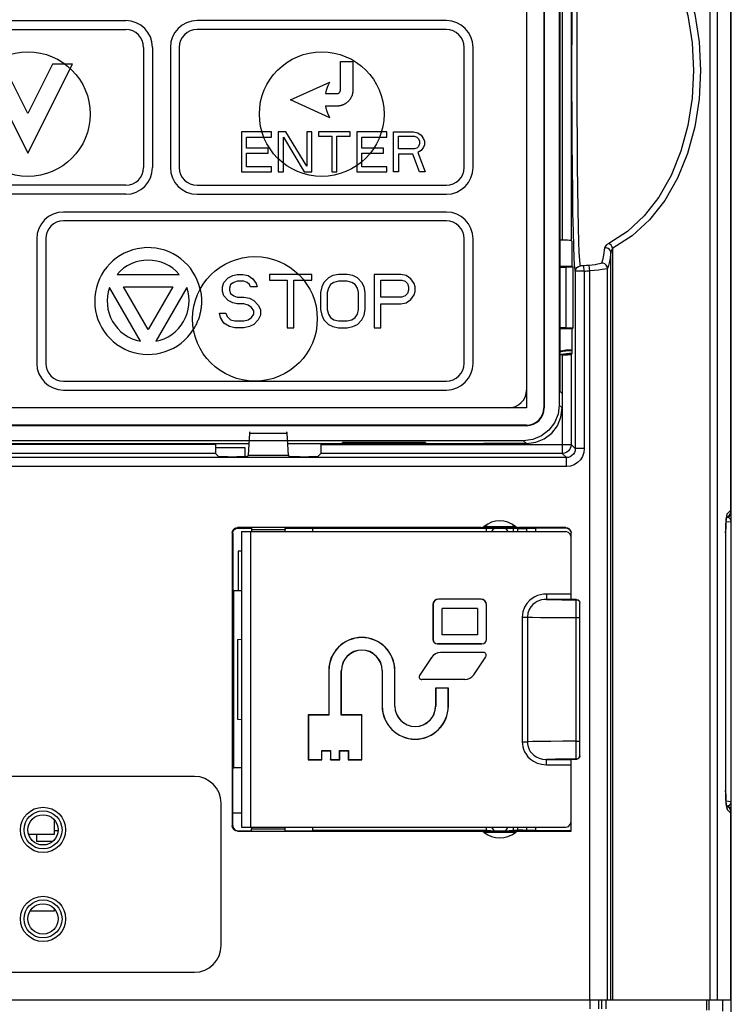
# Model space of a CAD drawing. Extents: x 27 to 410, y 32 to 287.
# Tile 10 of 30: x 102 to 116, y 192 to 212. Entities that reach past the tile are written whole.
import ezdxf

# ---------------------------------------------------------------- set-up
doc = ezdxf.new("R2010")
doc.units = 0
doc.header["$LTSCALE"] = 23.1
doc.layers.get('0').update_dxf_attribs({"linetype": 'CONTINUOUS'})
doc.layers.add('ALL_CURVE', color=7, linetype='CONTINUOUS')

msp = doc.modelspace()

# ---------------------------------------------------------------- linework, layer by layer
at = {"color": 7, "linetype": 'CONTINUOUS'}
for p, q in [((116.348, 202.029), (116.348, 234.596)), ((116.357, 151.041), (116.357, 234.596)), ((112.286, 234.508), (112.286, 204.064)), ((112.631, 234.508), (112.631, 204.064)), ((112.64, 234.508), (112.64, 204.064)), ((112.937, 234.451), (112.937, 204.12)), ((115.937, 192.293), (115.937, 231.41)), ((116.081, 192.293), (116.081, 231.41)), ((112.947, 217.184), (112.947, 204.395)), ((112.997, 214.147), (112.997, 207.397)), ((113.174, 214.15), (113.174, 207.394)), ((112.997, 207.397), (112.947, 207.397)), ((113.174, 207.394), (113.165, 207.394)), ((113.195, 207.373), (113.174, 207.394)), ((113.195, 206.878), (113.195, 207.373)), ((113.96, 192.293), (113.96, 207.151)), ((114, 192.293), (114, 207.239)), ((113.195, 206.878), (112.947, 206.878)), ((113.067, 206.859), (113.067, 205.657)), ((113.213, 206.859), (113.067, 206.859)), ((113.195, 206.878), (113.213, 206.859)), ((113.213, 205.657), (113.213, 206.859)), ((113.256, 206.78), (113.256, 203.253)), ((113.433, 206.782), (113.426, 206.888)), ((113.433, 206.782), (113.433, 203.253)), ((113.543, 206.791), (113.533, 206.896)), ((113.543, 192.293), (113.543, 206.791)), ((113.897, 192.293), (113.897, 206.835)), ((112.947, 205.639), (113.195, 205.639)), ((113.067, 205.657), (113.213, 205.657)), ((113.195, 205.639), (113.213, 205.657)), ((113.195, 205.144), (113.195, 205.639)), ((112.997, 205.12), (112.947, 205.12)), ((112.997, 205.12), (112.997, 203.158)), ((113.174, 205.123), (113.195, 205.144)), ((113.174, 205.123), (113.174, 203.335)), ((112.994, 204.348), (112.947, 204.395)), ((112.994, 204.348), (112.994, 204.064)), ((112.286, 204.064), (92.462, 204.064)), ((112.631, 204.064), (112.64, 204.064)), ((112.994, 204.064), (112.937, 204.12)), ((112.286, 203.719), (92.462, 203.719)), ((112.286, 203.71), (92.462, 203.71)), ((112.286, 203.71), (112.286, 203.719)), ((112.229, 203.412), (92.519, 203.412)), ((106.759, 203.118), (106.786, 203.562)), ((106.786, 203.562), (107.52, 203.562)), ((107.52, 203.562), (107.547, 203.118)), ((112.229, 203.412), (112.286, 203.356)), ((97.974, 203.357), (106.774, 203.357)), ((106.103, 203.335), (98.645, 203.335)), ((106.103, 203.335), (106.103, 203.357)), ((106.693, 203.267), (106.104, 203.267)), ((106.693, 203.091), (106.693, 203.267)), ((107.532, 203.357), (111.434, 203.357)), ((108.203, 203.335), (108.203, 203.357)), ((108.203, 203.335), (113.174, 203.335)), ((108.627, 203.362), (108.629, 203.378)), ((110.281, 203.362), (108.627, 203.362)), ((110.28, 203.378), (108.628, 203.378)), ((110.28, 203.378), (110.281, 203.362)), ((111.435, 203.356), (111.435, 203.357)), ((112.286, 203.356), (111.435, 203.356)), ((113.256, 203.253), (113.174, 203.335)), ((113.433, 203.253), (113.256, 203.253)), ((113.079, 203.076), (91.138, 203.076)), ((106.106, 203.158), (98.642, 203.158)), ((106.106, 203.158), (106.173, 203.091)), ((106.35, 203.088), (106.529, 203.088)), ((106.706, 203.091), (106.759, 203.118)), ((107.547, 203.118), (106.759, 203.118)), ((107.547, 203.118), (107.6, 203.091)), ((107.777, 203.088), (107.956, 203.088)), ((108.133, 203.091), (108.2, 203.158)), ((112.997, 203.158), (108.2, 203.158)), ((113.079, 203.076), (112.997, 203.158)), ((113.079, 202.899), (113.079, 203.076)), ((113.079, 202.899), (91.138, 202.899)), ((116.254, 201.841), (116.251, 201.803)), ((116.258, 201.875), (116.254, 201.841)), ((116.296, 201.903), (116.258, 201.866)), ((116.262, 201.892), (116.268, 201.903)), ((116.268, 201.903), (116.277, 201.958)), ((116.348, 202.029), (116.277, 201.958)), ((116.287, 201.894), (116.297, 201.898)), ((116.297, 201.898), (116.322, 201.914)), ((116.353, 201.964), (116.357, 201.993)), ((106.551, 201.674), (106.543, 201.683)), ((111.378, 201.683), (106.543, 201.683)), ((106.551, 201.674), (106.817, 201.674)), ((106.817, 201.674), (106.817, 201.639)), ((107.489, 201.674), (107.478, 201.676)), ((107.489, 201.674), (107.489, 201.639)), ((107.489, 201.674), (108.029, 201.674)), ((108.038, 201.665), (108.029, 201.674)), ((108.038, 201.603), (108.038, 201.665)), ((111.491, 201.665), (108.038, 201.665)), ((111.491, 201.665), (111.499, 201.672)), ((111.491, 201.603), (111.491, 201.665)), ((111.569, 201.674), (111.941, 201.674)), ((112.019, 201.665), (112.011, 201.672)), ((112.019, 201.665), (112.019, 201.603)), ((112.109, 201.665), (112.019, 201.665)), ((112.109, 201.665), (112.109, 201.603)), ((113.065, 201.683), (112.132, 201.683)), ((112.286, 201.669), (112.286, 201.603)), ((112.463, 201.672), (112.463, 201.603)), ((113.065, 201.672), (112.463, 201.672)), ((113.065, 201.683), (113.065, 201.672)), ((116.354, 201.8), (116.251, 201.79)), ((116.354, 196.238), (116.354, 201.8)), ((116.354, 201.8), (116.357, 201.8)), ((106.436, 201.577), (106.436, 195.754)), ((106.445, 201.568), (106.436, 201.577)), ((106.445, 201.568), (106.445, 200.444)), ((106.622, 201.603), (106.622, 195.727)), ((106.622, 201.603), (113.065, 201.603)), ((106.799, 201.603), (106.799, 195.727)), ((107.489, 201.639), (106.817, 201.639)), ((113.171, 201.497), (113.157, 201.55)), ((113.171, 200.256), (113.171, 201.577)), ((116.244, 201.58), (116.244, 196.459)), ((116.244, 201.58), (116.244, 196.459)), ((116.244, 201.58), (116.244, 201.58)), ((106.551, 201.214), (106.551, 200.426)), ((106.622, 201.214), (106.551, 201.214)), ((106.462, 200.426), (106.445, 200.444)), ((106.462, 200.426), (106.462, 196.904)), ((106.622, 200.426), (106.462, 200.426)), ((112.684, 200.363), (112.684, 200.256)), ((113.171, 200.363), (112.684, 200.363)), ((110.424, 200.152), (110.424, 199.462)), ((110.424, 200.152), (110.428, 200.152)), ((110.428, 200.152), (110.428, 199.462)), ((110.534, 200.261), (110.534, 200.258)), ((111.383, 200.261), (110.534, 200.261)), ((111.383, 200.258), (110.534, 200.258)), ((110.608, 199.553), (110.608, 200.078)), ((111.309, 200.078), (110.608, 200.078)), ((111.309, 200.078), (111.309, 199.553)), ((111.383, 200.261), (111.383, 200.258)), ((111.49, 199.462), (111.49, 200.152)), ((111.493, 200.152), (111.49, 200.152)), ((111.493, 199.462), (111.493, 200.152)), ((113.173, 200.256), (112.684, 200.256)), ((113.128, 200.249), (113.277, 200.249)), ((113.174, 200.255), (113.173, 200.256)), ((113.277, 200.255), (113.174, 200.255)), ((113.277, 200.249), (113.277, 200.255)), ((113.277, 200.255), (113.313, 200.246)), ((113.348, 197.146), (113.348, 200.184)), ((112.201, 199.904), (112.201, 197.426)), ((112.201, 199.904), (112.304, 199.904)), ((112.304, 199.904), (112.304, 197.426)), ((113.272, 197.435), (113.272, 199.895)), ((113.272, 199.895), (113.348, 199.895)), ((111.309, 199.553), (110.608, 199.553)), ((106.54, 199.456), (106.542, 199.457)), ((106.54, 199.456), (106.54, 197.874)), ((106.542, 199.457), (106.622, 199.465)), ((106.542, 199.457), (106.542, 197.874)), ((110.424, 199.462), (110.428, 199.462)), ((110.516, 199.37), (110.516, 199.373)), ((110.516, 199.373), (111.401, 199.373)), ((111.401, 199.37), (110.516, 199.37)), ((111.401, 199.37), (111.401, 199.373)), ((111.493, 199.462), (111.49, 199.462)), ((110.399, 199.103), (110.159, 198.744)), ((111.434, 199.199), (110.578, 199.199)), ((111.238, 198.758), (111.477, 199.117)), ((108.354, 198.842), (108.354, 197.96)), ((108.354, 198.842), (108.357, 198.842)), ((108.357, 198.842), (108.357, 197.957)), ((108.604, 197.957), (108.604, 198.842)), ((108.608, 198.842), (108.604, 198.842)), ((108.608, 197.96), (108.608, 198.842)), ((109.416, 198.842), (109.416, 198.134)), ((109.416, 198.842), (109.419, 198.842)), ((109.419, 198.842), (109.419, 198.134)), ((109.666, 198.134), (109.666, 198.842)), ((109.67, 198.842), (109.666, 198.842)), ((109.67, 198.134), (109.67, 198.842)), ((111.058, 198.662), (110.203, 198.662)), ((110.478, 198.491), (110.478, 198.134)), ((110.478, 198.491), (110.481, 198.488)), ((110.732, 198.491), (110.478, 198.491)), ((110.481, 198.488), (110.481, 198.134)), ((110.728, 198.488), (110.481, 198.488)), ((110.732, 198.491), (110.728, 198.488)), ((110.728, 198.134), (110.728, 198.488)), ((110.732, 198.134), (110.732, 198.491)), ((109.416, 198.134), (109.419, 198.134)), ((109.67, 198.134), (109.666, 198.134)), ((110.478, 198.134), (110.481, 198.134)), ((110.732, 198.134), (110.728, 198.134)), ((107.946, 197.96), (107.946, 197.069)), ((107.946, 197.96), (107.95, 197.957)), ((108.354, 197.96), (107.946, 197.96)), ((107.95, 197.957), (107.95, 197.072)), ((108.357, 197.957), (107.95, 197.957)), ((108.354, 197.96), (108.357, 197.957)), ((108.608, 197.96), (108.604, 197.957)), ((109.012, 197.957), (108.604, 197.957)), ((109.015, 197.96), (108.608, 197.96)), ((109.015, 197.96), (109.012, 197.957)), ((109.012, 197.072), (109.012, 197.957)), ((109.015, 197.069), (109.015, 197.96)), ((106.542, 197.874), (106.54, 197.874)), ((106.542, 197.874), (106.622, 197.866)), ((112.201, 197.426), (112.304, 197.426)), ((113.272, 197.435), (113.348, 197.435)), ((108.215, 197.072), (108.215, 197.249)), ((108.218, 197.246), (108.215, 197.249)), ((108.215, 197.249), (108.392, 197.249)), ((108.218, 197.069), (108.218, 197.246)), ((108.218, 197.246), (108.389, 197.246)), ((108.389, 197.246), (108.392, 197.249)), ((108.389, 197.246), (108.389, 197.069)), ((108.392, 197.249), (108.392, 197.072)), ((108.569, 197.072), (108.569, 197.249)), ((108.572, 197.246), (108.569, 197.249)), ((108.569, 197.249), (108.746, 197.249)), ((108.572, 197.069), (108.572, 197.246)), ((108.572, 197.246), (108.743, 197.246)), ((108.743, 197.246), (108.746, 197.249)), ((108.743, 197.246), (108.743, 197.069)), ((108.746, 197.249), (108.746, 197.072)), ((107.946, 197.069), (107.95, 197.072)), ((107.946, 197.069), (108.218, 197.069)), ((107.95, 197.072), (108.215, 197.072)), ((108.218, 197.069), (108.215, 197.072)), ((108.389, 197.069), (108.392, 197.072)), ((108.389, 197.069), (108.572, 197.069)), ((108.392, 197.072), (108.569, 197.072)), ((108.572, 197.069), (108.569, 197.072)), ((108.743, 197.069), (108.746, 197.072)), ((108.743, 197.069), (109.015, 197.069)), ((108.746, 197.072), (109.012, 197.072)), ((109.015, 197.069), (109.012, 197.072)), ((112.684, 196.968), (112.684, 197.074)), ((112.684, 197.074), (113.173, 197.074)), ((112.684, 196.968), (113.171, 196.968)), ((113.171, 195.647), (113.171, 197.074)), ((113.174, 197.075), (113.173, 197.074)), ((113.277, 197.075), (113.174, 197.075)), ((113.277, 197.075), (113.277, 197.081)), ((106.445, 196.886), (106.462, 196.904)), ((106.445, 195.762), (106.445, 196.886)), ((106.622, 196.904), (106.462, 196.904)), ((105.684, 196.736), (98.604, 196.736)), ((116.244, 196.459), (116.244, 196.459)), ((106.215, 193.373), (106.215, 196.205)), ((116.251, 196.248), (116.354, 196.238)), ((116.251, 196.235), (116.254, 196.198)), ((116.254, 196.198), (116.258, 196.164)), ((116.258, 196.173), (116.296, 196.135)), ((116.354, 196.238), (116.357, 196.238)), ((106.445, 196.01), (106.622, 196.01)), ((116.262, 196.147), (116.268, 196.135)), ((116.268, 196.135), (116.277, 196.08)), ((116.277, 196.08), (116.348, 196.009)), ((116.297, 196.141), (116.287, 196.144)), ((116.348, 192.293), (116.348, 196.009)), ((116.357, 196.045), (116.353, 196.074)), ((102.905, 195.585), (102.905, 195.864)), ((102.389, 195.585), (102.905, 195.585)), ((102.551, 195.444), (102.551, 195.585)), ((102.976, 195.656), (102.905, 195.656)), ((106.436, 195.754), (106.445, 195.762)), ((106.543, 195.647), (106.551, 195.656)), ((106.543, 195.647), (111.378, 195.647)), ((106.551, 195.656), (106.817, 195.656)), ((106.622, 195.727), (113.065, 195.727)), ((106.817, 195.656), (106.817, 195.692)), ((106.817, 195.692), (107.489, 195.692)), ((106.817, 195.656), (106.828, 195.655)), ((107.489, 195.656), (107.489, 195.692)), ((107.489, 195.656), (108.029, 195.656)), ((108.038, 195.665), (108.029, 195.656)), ((108.038, 195.665), (108.038, 195.727)), ((108.038, 195.665), (111.491, 195.665)), ((111.491, 195.665), (111.491, 195.727)), ((111.491, 195.665), (111.499, 195.658)), ((111.569, 195.657), (111.941, 195.657)), ((112.019, 195.665), (112.011, 195.658)), ((112.019, 195.727), (112.019, 195.665)), ((112.019, 195.665), (112.109, 195.665)), ((112.109, 195.727), (112.109, 195.665)), ((112.132, 195.647), (113.171, 195.647)), ((112.286, 195.727), (112.286, 195.662)), ((112.463, 195.727), (112.463, 195.659)), ((112.463, 195.659), (113.171, 195.659)), ((102.865, 195.444), (102.551, 195.444)), ((102.421, 194.063), (102.905, 194.063)), ((102.905, 194.063), (102.905, 194.094)), ((98.604, 192.842), (105.684, 192.842)), ((80.169, 192.293), (116.348, 192.293)), ((113.543, 192.293), (113.543, 192.116)), ((113.72, 192.293), (113.72, 192.115)), ((113.786, 192.117), (113.786, 192.293)), ((113.867, 192.115), (113.867, 192.293)), ((115.864, 192.293), (115.864, 192.088)), ((115.911, 192.293), (115.911, 192.087)), ((116.18, 192.293), (116.18, 192.07))]:
    msp.add_line(p, q, dxfattribs=at)
for points in [[(113.256, 206.78), (113.25, 206.815), (113.242, 206.901), (113.234, 207.051), (113.226, 207.274), (113.218, 207.573), (113.21, 207.941), (113.204, 208.366), (113.198, 208.837), (113.194, 209.345), (113.191, 209.882), (113.19, 210.437), (113.19, 210.999), (113.191, 211.556), (113.194, 212.097), (113.197, 212.612), (113.203, 213.091), (113.209, 213.525), (113.216, 213.904), (113.224, 214.219), (113.233, 214.461), (113.241, 214.628), (113.249, 214.724), (113.256, 214.764)], [(113.357, 206.886), (113.351, 206.92), (113.344, 207.004), (113.336, 207.15), (113.328, 207.367), (113.32, 207.658), (113.312, 208.016), (113.306, 208.43), (113.301, 208.888), (113.297, 209.383), (113.294, 209.906), (113.293, 210.446), (113.293, 210.993), (113.294, 211.535), (113.296, 212.062), (113.3, 212.563), (113.305, 213.029), (113.311, 213.452), (113.318, 213.821), (113.326, 214.127), (113.334, 214.363), (113.343, 214.525), (113.35, 214.619), (113.357, 214.658)], [(113.922, 214.212), (114.292, 213.97), (114.625, 213.662), (114.916, 213.289), (115.162, 212.857), (115.355, 212.38), (115.493, 211.865), (115.577, 211.325), (115.605, 210.772), (115.577, 210.219), (115.494, 209.679), (115.355, 209.165), (115.162, 208.687), (114.917, 208.255), (114.625, 207.883), (114.292, 207.574), (113.922, 207.332)], [(114, 214.305), (114.384, 214.057), (114.73, 213.74), (115.032, 213.358), (115.287, 212.914), (115.487, 212.423), (115.631, 211.895), (115.718, 211.34), (115.747, 210.772), (115.718, 210.204), (115.631, 209.65), (115.487, 209.121), (115.287, 208.63), (115.033, 208.187), (114.73, 207.804), (114.384, 207.487), (114, 207.239)], [(113.165, 207.394), (113.139, 207.395), (113.1, 207.396), (113.051, 207.396), (112.997, 207.397)], [(113.922, 207.332), (113.878, 207.304), (113.848, 207.275), (113.836, 207.247)], [(114, 207.239), (113.985, 207.27), (113.966, 207.298), (113.944, 207.319), (113.922, 207.332)], [(113.836, 207.247), (113.816, 207.103), (113.795, 207), (113.774, 206.939)], [(113.96, 207.151), (113.953, 207.184), (113.935, 207.213), (113.907, 207.235), (113.872, 207.246), (113.836, 207.247)], [(113.96, 207.151), (113.94, 207.003), (113.918, 206.897), (113.897, 206.835)], [(114, 207.239), (113.98, 207.21), (113.966, 207.179), (113.96, 207.151)], [(113.774, 206.939), (113.763, 206.933), (113.738, 206.926), (113.699, 206.918), (113.65, 206.91), (113.594, 206.903), (113.533, 206.896)], [(113.897, 206.835), (113.89, 206.87), (113.872, 206.902), (113.844, 206.926), (113.81, 206.939), (113.774, 206.939)], [(112.947, 206.86), (112.979, 206.86), (113.022, 206.86), (113.067, 206.859)], [(113.256, 206.78), (113.264, 206.82), (113.286, 206.853), (113.318, 206.877), (113.357, 206.886)], [(113.433, 206.782), (113.388, 206.781), (113.346, 206.78), (113.309, 206.779), (113.281, 206.779), (113.263, 206.78), (113.256, 206.78)], [(113.426, 206.888), (113.409, 206.887), (113.392, 206.886), (113.378, 206.885), (113.367, 206.885), (113.36, 206.886), (113.357, 206.886)], [(113.533, 206.896), (113.48, 206.892), (113.426, 206.888)], [(113.897, 206.835), (113.881, 206.828), (113.843, 206.821), (113.787, 206.813), (113.715, 206.805), (113.632, 206.797), (113.543, 206.791)], [(113.067, 205.657), (113.022, 205.657), (112.979, 205.657), (112.947, 205.657)], [(112.997, 205.12), (113.051, 205.12), (113.1, 205.121), (113.139, 205.122), (113.165, 205.122), (113.174, 205.123)], [(112.937, 204.12), (112.913, 203.937), (112.842, 203.766), (112.73, 203.62), (112.584, 203.508), (112.413, 203.437), (112.229, 203.412)], [(112.286, 203.356), (112.469, 203.38), (112.64, 203.45), (112.787, 203.563), (112.899, 203.71), (112.97, 203.88), (112.994, 204.064)], [(106.786, 203.562), (106.787, 203.575), (106.788, 203.583), (106.789, 203.586)], [(107.517, 203.586), (107.518, 203.583), (107.519, 203.575), (107.52, 203.562)], [(106.103, 203.335), (106.104, 203.281), (106.104, 203.232), (106.105, 203.193), (106.105, 203.167), (106.106, 203.158)], [(108.2, 203.158), (108.201, 203.167), (108.201, 203.193), (108.202, 203.232), (108.203, 203.281), (108.203, 203.335)], [(113.174, 203.335), (113.168, 203.289), (113.15, 203.246), (113.122, 203.21), (113.086, 203.182), (113.043, 203.164), (112.997, 203.158)], [(113.256, 203.253), (113.252, 203.213), (113.239, 203.176), (113.218, 203.142), (113.19, 203.114), (113.156, 203.093), (113.119, 203.08), (113.079, 203.076)], [(113.433, 203.253), (113.424, 203.174), (113.398, 203.099), (113.356, 203.032), (113.3, 202.976), (113.233, 202.934), (113.158, 202.908), (113.079, 202.899)], [(106.35, 203.088), (106.296, 203.088), (106.247, 203.089), (106.208, 203.089), (106.183, 203.09), (106.173, 203.091)], [(106.706, 203.091), (106.696, 203.09), (106.67, 203.089), (106.631, 203.089), (106.583, 203.088), (106.529, 203.088)], [(107.777, 203.088), (107.723, 203.088), (107.675, 203.089), (107.636, 203.089), (107.61, 203.09), (107.6, 203.091)], [(108.133, 203.091), (108.123, 203.09), (108.098, 203.089), (108.059, 203.089), (108.01, 203.088), (107.956, 203.088)], [(116.244, 201.58), (116.245, 201.644), (116.246, 201.704), (116.249, 201.757), (116.252, 201.801), (116.255, 201.836), (116.258, 201.862), (116.26, 201.88), (116.262, 201.89), (116.262, 201.892)], [(116.277, 201.958), (116.271, 201.947), (116.266, 201.929), (116.262, 201.904), (116.258, 201.875)], [(116.354, 201.8), (116.353, 201.81), (116.352, 201.819), (116.351, 201.826), (116.349, 201.833), (116.346, 201.839), (116.344, 201.844), (116.341, 201.849), (116.338, 201.854), (116.334, 201.859), (116.331, 201.863), (116.326, 201.867), (116.322, 201.871), (116.317, 201.875), (116.312, 201.878), (116.306, 201.881), (116.3, 201.883), (116.294, 201.885), (116.286, 201.887), (116.28, 201.888)], [(116.348, 202.029), (116.34, 201.976), (116.316, 201.928), (116.296, 201.903)], [(116.322, 201.914), (116.341, 201.937), (116.353, 201.964)], [(106.436, 201.577), (106.442, 201.609), (106.457, 201.639), (106.48, 201.663), (106.51, 201.678), (106.543, 201.683)], [(106.445, 201.568), (106.45, 201.601), (106.465, 201.631), (106.489, 201.654), (106.519, 201.669), (106.551, 201.674)], [(111.378, 201.683), (111.413, 201.689), (111.444, 201.706)], [(111.458, 201.679), (111.413, 201.68), (111.386, 201.681), (111.378, 201.683)], [(112.066, 201.706), (112.059, 201.705), (112.037, 201.704), (112, 201.703), (111.951, 201.702), (111.892, 201.701), (111.825, 201.701), (111.755, 201.701), (111.685, 201.701), (111.619, 201.701), (111.559, 201.702), (111.51, 201.703), (111.473, 201.704), (111.451, 201.705), (111.444, 201.706)], [(112.052, 201.679), (111.992, 201.678), (111.92, 201.677), (111.84, 201.676), (111.755, 201.676), (111.67, 201.676), (111.59, 201.677), (111.518, 201.678), (111.458, 201.679)], [(111.499, 201.672), (111.504, 201.673), (111.52, 201.673), (111.543, 201.673), (111.569, 201.674)], [(111.941, 201.674), (111.967, 201.673), (111.99, 201.673), (112.006, 201.673), (112.011, 201.672)], [(112.132, 201.683), (112.124, 201.681), (112.097, 201.68), (112.052, 201.679)], [(112.066, 201.706), (112.097, 201.689), (112.132, 201.683)], [(112.109, 201.665), (112.164, 201.665), (112.213, 201.665), (112.252, 201.666), (112.277, 201.667), (112.286, 201.668)], [(112.286, 201.669), (112.295, 201.67), (112.32, 201.67), (112.359, 201.671), (112.408, 201.672), (112.463, 201.672)], [(113.065, 201.683), (113.098, 201.678), (113.127, 201.663), (113.151, 201.639), (113.166, 201.609), (113.171, 201.577)], [(113.127, 201.651), (113.098, 201.666), (113.065, 201.672)], [(113.166, 201.598), (113.151, 201.628), (113.127, 201.651)], [(116.251, 201.803), (116.248, 201.762), (116.246, 201.718), (116.245, 201.672), (116.244, 201.625), (116.244, 201.58)], [(113.157, 201.55), (113.118, 201.589), (113.065, 201.603)], [(112.684, 200.363), (112.622, 200.359), (112.563, 200.349), (112.507, 200.332), (112.453, 200.308), (112.398, 200.275), (112.343, 200.231), (112.291, 200.173), (112.246, 200.1), (112.214, 200.01), (112.201, 199.904)], [(112.684, 200.256), (112.634, 200.254), (112.587, 200.246), (112.543, 200.233), (112.5, 200.215), (112.457, 200.19), (112.414, 200.155), (112.374, 200.111), (112.339, 200.054), (112.314, 199.985), (112.304, 199.904)], [(112.684, 200.256), (112.76, 200.254), (112.863, 200.252), (112.987, 200.25), (113.128, 200.249)], [(113.272, 199.895), (113.273, 200.029), (113.273, 200.143), (113.275, 200.22), (113.277, 200.249)], [(113.277, 200.249), (113.313, 200.239), (113.339, 200.213), (113.348, 200.178)], [(113.313, 200.246), (113.339, 200.22), (113.348, 200.184)], [(112.304, 199.904), (112.403, 199.901), (112.561, 199.899), (112.767, 199.897), (113.009, 199.895), (113.272, 199.895)], [(112.201, 197.426), (112.204, 197.375), (112.213, 197.325), (112.227, 197.276), (112.248, 197.228), (112.276, 197.178), (112.315, 197.128), (112.364, 197.08), (112.425, 197.037), (112.499, 197.001), (112.586, 196.977), (112.684, 196.968)], [(113.272, 197.435), (113.009, 197.435), (112.767, 197.433), (112.561, 197.431), (112.403, 197.429), (112.304, 197.426)], [(112.304, 197.426), (112.306, 197.387), (112.313, 197.348), (112.324, 197.311), (112.34, 197.273), (112.362, 197.235), (112.392, 197.197), (112.431, 197.16), (112.479, 197.127), (112.537, 197.1), (112.605, 197.081), (112.684, 197.074)], [(113.277, 197.081), (113.275, 197.11), (113.273, 197.187), (113.273, 197.301), (113.272, 197.435)], [(113.277, 197.081), (113.313, 197.091), (113.339, 197.117), (113.348, 197.152)], [(113.348, 197.146), (113.339, 197.111), (113.313, 197.085), (113.277, 197.075)], [(113.277, 197.081), (113.128, 197.081), (112.987, 197.08), (112.863, 197.078), (112.76, 197.076), (112.684, 197.074)], [(116.244, 196.459), (116.244, 196.414), (116.245, 196.367), (116.246, 196.32), (116.248, 196.276), (116.251, 196.235)], [(116.263, 196.146), (116.263, 196.146), (116.261, 196.151), (116.26, 196.162), (116.257, 196.179), (116.255, 196.203), (116.252, 196.233), (116.249, 196.274), (116.247, 196.326), (116.245, 196.389), (116.244, 196.459)], [(116.258, 196.164), (116.262, 196.134), (116.266, 196.11), (116.271, 196.091), (116.277, 196.08)], [(116.294, 196.153), (116.3, 196.155), (116.306, 196.157), (116.312, 196.16), (116.317, 196.164), (116.322, 196.167)], [(116.322, 196.167), (116.326, 196.171), (116.33, 196.175)], [(116.33, 196.175), (116.334, 196.179), (116.338, 196.184), (116.341, 196.188), (116.344, 196.193), (116.346, 196.199), (116.348, 196.204), (116.35, 196.211), (116.352, 196.218), (116.353, 196.227), (116.354, 196.238)], [(116.28, 196.15), (116.286, 196.151), (116.294, 196.153)], [(116.296, 196.135), (116.316, 196.111), (116.34, 196.062), (116.348, 196.009)], [(116.353, 196.074), (116.341, 196.101), (116.322, 196.124), (116.297, 196.141)], [(113.065, 195.727), (113.118, 195.741), (113.157, 195.78), (113.171, 195.833)], [(106.543, 195.647), (106.51, 195.653), (106.48, 195.668), (106.457, 195.691), (106.442, 195.721), (106.436, 195.754)], [(106.445, 195.762), (106.45, 195.73), (106.465, 195.7), (106.489, 195.677), (106.519, 195.661), (106.551, 195.656)], [(111.378, 195.647), (111.386, 195.649), (111.413, 195.65), (111.458, 195.652)], [(111.444, 195.624), (111.413, 195.641), (111.378, 195.647)], [(111.444, 195.624), (111.451, 195.625), (111.473, 195.626), (111.51, 195.627), (111.559, 195.628), (111.619, 195.629), (111.685, 195.629), (111.755, 195.63), (111.825, 195.629), (111.892, 195.629), (111.951, 195.628), (112, 195.627), (112.037, 195.626), (112.059, 195.625), (112.066, 195.624)], [(111.458, 195.652), (111.518, 195.653), (111.59, 195.654), (111.67, 195.654), (111.755, 195.654), (111.84, 195.654), (111.92, 195.654), (111.992, 195.653), (112.052, 195.652)], [(111.569, 195.657), (111.543, 195.657), (111.52, 195.657), (111.504, 195.658), (111.499, 195.658)], [(112.011, 195.658), (112.006, 195.658), (111.99, 195.657), (111.967, 195.657), (111.941, 195.657)], [(112.052, 195.652), (112.097, 195.65), (112.124, 195.649), (112.132, 195.647)], [(112.132, 195.647), (112.097, 195.641), (112.066, 195.624)], [(112.286, 195.662), (112.277, 195.663), (112.252, 195.664), (112.213, 195.665), (112.164, 195.665), (112.109, 195.665)], [(112.463, 195.659), (112.408, 195.659), (112.359, 195.659), (112.32, 195.66), (112.295, 195.661), (112.286, 195.662)]]:
    msp.add_lwpolyline(points, dxfattribs=at)
for centre, radius in [((102.374, 209.905), 1.239), ((108.215, 209.905), 1.239), ((106.888, 205.834), 1.239), ((102.675, 195.674), 0.45), ((102.675, 195.674), 0.378), ((102.675, 195.674), 0.301), ((102.675, 193.904), 0.45), ((102.675, 193.904), 0.378), ((102.675, 193.904), 0.301)]:
    msp.add_circle(centre, radius, dxfattribs=at)
for centre, radius, start, end in [((113.171, 210.772), 3.999, 273.7608, 275.3388), ((113.171, 204.152), 1.062, 88.7312, 102.2094), ((113.171, 204.152), 1.044, 88.7097, 102.4205), ((113.171, 204.152), 0.991, 88.8043, 101.5913), ((113.171, 204.152), 0.975, 89.8165, 96.127), ((111.932, 204.418), 0.354, 270, 360), ((112.286, 204.064), 0.345, 270, 360), ((112.286, 204.064), 0.354, 270, 360), ((111.755, 201.32), 0.496, 51.1789, 128.8211), ((111.755, 201.533), 0.177, 125.7985, 156.4218), ((111.755, 201.533), 0.177, 23.5782, 54.2015), ((106.888, 201.639), 0.0708, 180, 202.5), ((107.419, 201.639), 0.0708, 337.5, 360), ((110.534, 200.152), 0.109, 90, 180), ((110.534, 200.152), 0.106, 90, 180), ((111.383, 200.152), 0.109, 0, 90), ((111.383, 200.152), 0.106, 0, 90), ((109.012, 198.842), 0.658, 0, 180), ((109.012, 198.842), 0.655, 0, 180), ((110.516, 199.462), 0.0916, 180, 270), ((110.516, 199.462), 0.0885, 180, 270), ((111.401, 199.462), 0.0916, 270, 360), ((111.401, 199.462), 0.0885, 270, 360), ((109.012, 198.842), 0.407, 0, 180), ((109.012, 198.842), 0.404, 0, 180), ((110.578, 198.984), 0.215, 90, 146.31), ((111.434, 199.147), 0.0526, 326.31, 90), ((110.203, 198.715), 0.0526, 146.31, 270), ((111.058, 198.878), 0.215, 270, 326.31), ((110.074, 198.134), 0.658, 180, 360), ((110.074, 198.134), 0.655, 180, 360), ((110.074, 198.134), 0.407, 180, 360), ((110.074, 198.134), 0.404, 180, 360), ((105.684, 196.205), 0.531, 0, 90), ((106.888, 195.692), 0.0708, 157.5, 180), ((107.419, 195.692), 0.0708, 0, 22.5), ((111.755, 196.01), 0.496, 231.1789, 308.8211), ((111.755, 195.798), 0.177, 203.5782, 234.2015), ((111.755, 195.798), 0.177, 305.7985, 336.4218), ((105.684, 193.373), 0.531, 270, 360)]:
    msp.add_arc(centre, radius, start, end, dxfattribs=at)
at = {"layer": 'ALL_CURVE', "linetype": 'CONTINUOUS'}
for p, q in [((100.427, 211.763), (104.321, 211.763)), ((110.693, 211.763), (105.737, 211.763)), ((100.427, 211.586), (104.321, 211.586)), ((110.693, 211.586), (105.737, 211.586)), ((104.675, 211.232), (104.675, 208.843)), ((104.852, 211.232), (104.852, 208.843)), ((105.206, 211.232), (105.206, 208.843)), ((105.383, 211.232), (105.383, 208.843)), ((111.047, 208.843), (111.047, 211.232)), ((111.224, 208.843), (111.224, 211.232)), ((101.489, 210.896), (102.374, 209.126)), ((102.374, 209.917), (101.885, 210.896)), ((102.863, 210.896), (102.374, 209.917)), ((102.374, 209.126), (103.259, 210.896)), ((103.259, 210.896), (102.863, 210.896)), ((108.587, 210.383), (108.587, 210.949)), ((108.587, 210.949), (108.835, 210.949)), ((108.835, 210.949), (108.835, 210.383)), ((107.596, 210.188), (108.374, 210.542)), ((108.29, 210.312), (108.516, 210.312)), ((108.374, 209.834), (107.596, 210.188)), ((108.516, 210.064), (108.29, 210.064)), ((106.622, 209.551), (106.622, 208.754)), ((107.219, 209.551), (106.622, 209.551)), ((107.219, 209.449), (107.219, 209.551)), ((107.352, 209.551), (107.352, 208.754)), ((107.502, 209.551), (107.352, 209.551)), ((107.916, 208.873), (107.502, 209.551)), ((107.916, 209.551), (107.916, 208.873)), ((108.016, 209.551), (107.916, 209.551)), ((108.016, 208.754), (108.016, 209.551)), ((108.149, 209.551), (108.149, 209.466)), ((108.779, 209.551), (108.149, 209.551)), ((108.779, 209.466), (108.779, 209.551)), ((108.912, 209.551), (108.912, 208.754)), ((109.509, 209.551), (108.912, 209.551)), ((109.509, 209.449), (109.509, 209.551)), ((109.642, 208.754), (109.642, 209.551)), ((109.642, 209.551), (110.04, 209.551)), ((110.04, 209.551), (110.123, 209.534)), ((110.123, 209.534), (110.19, 209.483)), ((110.19, 209.483), (110.239, 209.415)), ((106.722, 209.229), (106.722, 209.449)), ((106.722, 209.449), (107.219, 209.449)), ((107.452, 208.754), (107.452, 209.449)), ((107.452, 209.449), (107.867, 208.754)), ((108.149, 209.466), (108.414, 209.466)), ((108.414, 209.466), (108.414, 208.754)), ((108.514, 208.754), (108.514, 209.466)), ((108.514, 209.466), (108.779, 209.466)), ((109.012, 209.229), (109.012, 209.449)), ((109.012, 209.449), (109.509, 209.449)), ((109.742, 209.212), (109.742, 209.466)), ((109.742, 209.466), (110.057, 209.466)), ((110.057, 209.466), (110.107, 209.449)), ((110.107, 209.449), (110.14, 209.415)), ((110.14, 209.415), (110.157, 209.364)), ((110.157, 209.313), (110.14, 209.263)), ((110.157, 209.364), (110.157, 209.313)), ((110.239, 209.415), (110.256, 209.364)), ((110.256, 209.296), (110.239, 209.246)), ((110.256, 209.364), (110.256, 209.296)), ((107.153, 209.229), (106.722, 209.229)), ((106.722, 208.856), (106.722, 209.127)), ((106.722, 209.127), (107.153, 209.127)), ((107.153, 209.127), (107.153, 209.229)), ((109.443, 209.229), (109.012, 209.229)), ((109.012, 208.856), (109.012, 209.127)), ((109.012, 209.127), (109.443, 209.127)), ((109.443, 209.127), (109.443, 209.229)), ((110.057, 209.212), (109.742, 209.212)), ((109.742, 209.11), (109.742, 208.754)), ((110.024, 209.11), (109.742, 209.11)), ((110.157, 208.754), (110.024, 209.11)), ((110.107, 209.229), (110.057, 209.212)), ((110.14, 209.263), (110.107, 209.229)), ((110.19, 209.178), (110.123, 209.144)), ((110.123, 209.144), (110.273, 208.754)), ((110.239, 209.246), (110.19, 209.178)), ((106.622, 208.754), (107.219, 208.754)), ((107.219, 208.856), (106.722, 208.856)), ((107.219, 208.754), (107.219, 208.856)), ((107.352, 208.754), (107.452, 208.754)), ((107.867, 208.754), (108.016, 208.754)), ((108.414, 208.754), (108.514, 208.754)), ((108.912, 208.754), (109.509, 208.754)), ((109.509, 208.856), (109.012, 208.856)), ((109.509, 208.754), (109.509, 208.856)), ((109.742, 208.754), (109.642, 208.754)), ((110.273, 208.754), (110.157, 208.754)), ((104.321, 208.489), (100.427, 208.489)), ((104.321, 208.312), (100.427, 208.312)), ((105.737, 208.489), (110.693, 208.489)), ((105.737, 208.312), (110.693, 208.312)), ((110.693, 207.958), (103.082, 207.958)), ((110.693, 207.781), (103.082, 207.781)), ((102.551, 207.427), (102.551, 204.949)), ((102.728, 207.427), (102.728, 204.949)), ((111.047, 204.949), (111.047, 207.427)), ((111.224, 204.949), (111.224, 207.427)), ((104.146, 206.719), (105.381, 206.719)), ((106.246, 206.47), (106.268, 206.56)), ((106.268, 206.56), (106.357, 206.651)), ((106.357, 206.651), (106.445, 206.696)), ((106.467, 206.56), (106.401, 206.515)), ((106.445, 206.696), (106.534, 206.719)), ((106.534, 206.583), (106.467, 206.56)), ((106.534, 206.719), (106.644, 206.719)), ((106.666, 206.583), (106.534, 206.583)), ((106.644, 206.719), (106.755, 206.696)), ((106.733, 206.56), (106.666, 206.583)), ((106.777, 206.515), (106.733, 206.56)), ((106.755, 206.696), (106.843, 206.628)), ((106.843, 206.628), (106.91, 206.538)), ((106.91, 206.538), (106.932, 206.47)), ((107.175, 206.719), (107.175, 206.606)), ((108.016, 206.719), (107.175, 206.719)), ((107.175, 206.606), (107.529, 206.606)), ((107.529, 206.606), (107.529, 205.657)), ((107.662, 205.657), (107.662, 206.606)), ((107.662, 206.606), (108.016, 206.606)), ((108.016, 206.606), (108.016, 206.719)), ((108.259, 206.56), (108.215, 206.47)), ((108.348, 206.651), (108.259, 206.56)), ((108.436, 206.696), (108.348, 206.651)), ((108.458, 206.56), (108.392, 206.515)), ((108.547, 206.719), (108.436, 206.696)), ((108.547, 206.583), (108.458, 206.56)), ((108.724, 206.719), (108.547, 206.719)), ((108.724, 206.583), (108.547, 206.583)), ((108.835, 206.696), (108.724, 206.719)), ((108.812, 206.56), (108.724, 206.583)), ((108.879, 206.515), (108.812, 206.56)), ((108.923, 206.651), (108.835, 206.696)), ((109.012, 206.56), (108.923, 206.651)), ((109.056, 206.47), (109.012, 206.56)), ((109.255, 206.719), (109.255, 205.657)), ((109.786, 206.719), (109.255, 206.719)), ((109.388, 206.267), (109.388, 206.606)), ((109.388, 206.606), (109.808, 206.606)), ((109.897, 206.696), (109.786, 206.719)), ((109.808, 206.606), (109.874, 206.583)), ((109.874, 206.583), (109.919, 206.538)), ((109.985, 206.628), (109.897, 206.696)), ((109.919, 206.538), (109.941, 206.47)), ((110.051, 206.538), (109.985, 206.628)), ((110.074, 206.47), (110.051, 206.538)), ((104.612, 205.388), (103.995, 206.457)), ((104.764, 205.621), (104.273, 206.471)), ((104.273, 206.471), (105.254, 206.471)), ((105.254, 206.471), (104.764, 205.621)), ((105.532, 206.457), (104.915, 205.388)), ((106.246, 206.38), (106.246, 206.47)), ((106.268, 206.289), (106.246, 206.38)), ((106.401, 206.515), (106.379, 206.447)), ((106.379, 206.447), (106.379, 206.402)), ((106.379, 206.402), (106.401, 206.335)), ((106.799, 206.47), (106.777, 206.515)), ((106.932, 206.47), (106.799, 206.47)), ((108.215, 206.47), (108.193, 206.357)), ((108.193, 206.357), (108.193, 206.018)), ((108.348, 206.447), (108.326, 206.357)), ((108.326, 206.357), (108.326, 206.018)), ((108.392, 206.515), (108.348, 206.447)), ((108.923, 206.447), (108.879, 206.515)), ((108.945, 206.357), (108.923, 206.447)), ((108.945, 206.018), (108.945, 206.357)), ((109.078, 206.357), (109.056, 206.47)), ((109.078, 206.018), (109.078, 206.357)), ((109.941, 206.402), (109.919, 206.335)), ((109.941, 206.47), (109.941, 206.402)), ((110.051, 206.312), (110.074, 206.38)), ((110.074, 206.38), (110.074, 206.47)), ((106.357, 206.199), (106.268, 206.289)), ((106.445, 206.154), (106.357, 206.199)), ((106.401, 206.335), (106.467, 206.289)), ((106.534, 206.131), (106.445, 206.154)), ((106.467, 206.289), (106.534, 206.267)), ((106.534, 206.267), (106.666, 206.267)), ((106.666, 206.267), (106.777, 206.244)), ((106.777, 206.244), (106.865, 206.199)), ((106.865, 206.199), (106.954, 206.109)), ((109.808, 206.267), (109.388, 206.267)), ((109.786, 206.131), (109.897, 206.154)), ((109.874, 206.289), (109.808, 206.267)), ((109.919, 206.335), (109.874, 206.289)), ((109.897, 206.154), (109.985, 206.222)), ((109.985, 206.222), (110.051, 206.312)), ((106.202, 205.86), (106.18, 205.95)), ((106.18, 205.95), (106.312, 205.95)), ((106.312, 205.95), (106.334, 205.883)), ((106.666, 206.131), (106.534, 206.131)), ((106.755, 206.109), (106.666, 206.131)), ((106.821, 206.063), (106.755, 206.109)), ((106.865, 205.996), (106.821, 206.063)), ((106.865, 205.928), (106.865, 205.996)), ((106.954, 206.109), (106.998, 206.018)), ((106.998, 206.018), (106.998, 205.905)), ((108.193, 206.018), (108.215, 205.905)), ((108.326, 206.018), (108.348, 205.928)), ((108.923, 205.928), (108.945, 206.018)), ((109.056, 205.905), (109.078, 206.018)), ((109.388, 205.657), (109.388, 206.131)), ((109.388, 206.131), (109.786, 206.131)), ((106.268, 205.747), (106.202, 205.86)), ((106.334, 205.883), (106.401, 205.815)), ((106.401, 205.815), (106.489, 205.792)), ((106.489, 205.792), (106.666, 205.792)), ((106.666, 205.792), (106.755, 205.815)), ((106.755, 205.815), (106.821, 205.86)), ((106.821, 205.86), (106.865, 205.928)), ((106.954, 205.815), (106.865, 205.724)), ((106.998, 205.905), (106.954, 205.815)), ((108.215, 205.905), (108.259, 205.815)), ((108.259, 205.815), (108.348, 205.724)), ((108.348, 205.928), (108.392, 205.86)), ((108.392, 205.86), (108.458, 205.815)), ((108.458, 205.815), (108.547, 205.792)), ((108.547, 205.792), (108.724, 205.792)), ((108.724, 205.792), (108.812, 205.815)), ((108.812, 205.815), (108.879, 205.86)), ((108.879, 205.86), (108.923, 205.928)), ((108.923, 205.724), (109.012, 205.815)), ((109.012, 205.815), (109.056, 205.905)), ((106.379, 205.679), (106.268, 205.747)), ((106.489, 205.657), (106.379, 205.679)), ((106.666, 205.657), (106.489, 205.657)), ((106.777, 205.679), (106.666, 205.657)), ((106.865, 205.724), (106.777, 205.679)), ((107.529, 205.657), (107.662, 205.657)), ((108.348, 205.724), (108.436, 205.679)), ((108.436, 205.679), (108.547, 205.657)), ((108.547, 205.657), (108.724, 205.657)), ((108.724, 205.657), (108.835, 205.679)), ((108.835, 205.679), (108.923, 205.724)), ((109.255, 205.657), (109.388, 205.657)), ((103.082, 204.595), (110.693, 204.595)), ((103.082, 204.418), (110.693, 204.418))]:
    msp.add_line(p, q, dxfattribs=at)
for points in [[(108.374, 210.542), (108.369, 210.533), (108.364, 210.523), (108.359, 210.514), (108.354, 210.504), (108.35, 210.495), (108.345, 210.485), (108.341, 210.476), (108.337, 210.466), (108.333, 210.457), (108.329, 210.447), (108.325, 210.438), (108.322, 210.428), (108.318, 210.419), (108.315, 210.409), (108.312, 210.4), (108.309, 210.39), (108.306, 210.379), (108.303, 210.368), (108.3, 210.357), (108.297, 210.345), (108.295, 210.334), (108.293, 210.323), (108.29, 210.312)], [(108.835, 210.383), (108.834, 210.373), (108.834, 210.364), (108.833, 210.355), (108.832, 210.346), (108.831, 210.337), (108.83, 210.328), (108.828, 210.318), (108.826, 210.308), (108.823, 210.298), (108.82, 210.288), (108.817, 210.278), (108.813, 210.268), (108.809, 210.258), (108.805, 210.248), (108.8, 210.239), (108.795, 210.229), (108.79, 210.22), (108.785, 210.211), (108.779, 210.203), (108.773, 210.194), (108.766, 210.186), (108.76, 210.178), (108.753, 210.17), (108.746, 210.162), (108.739, 210.155), (108.731, 210.148), (108.724, 210.141), (108.716, 210.134), (108.708, 210.128), (108.699, 210.122), (108.691, 210.116), (108.682, 210.111), (108.673, 210.105), (108.664, 210.101), (108.655, 210.096), (108.646, 210.092), (108.636, 210.088), (108.627, 210.084), (108.617, 210.08), (108.607, 210.077), (108.598, 210.075), (108.588, 210.072), (108.578, 210.07), (108.568, 210.068), (108.557, 210.067), (108.547, 210.065), (108.537, 210.065), (108.526, 210.064), (108.516, 210.064)], [(108.516, 210.312), (108.518, 210.312), (108.52, 210.312), (108.523, 210.312), (108.525, 210.312), (108.527, 210.313), (108.529, 210.313), (108.532, 210.314), (108.534, 210.314), (108.536, 210.315), (108.538, 210.315), (108.54, 210.316), (108.543, 210.317), (108.545, 210.318), (108.547, 210.319), (108.549, 210.32), (108.551, 210.321), (108.553, 210.322), (108.555, 210.323), (108.557, 210.325), (108.559, 210.326), (108.56, 210.328), (108.562, 210.329), (108.564, 210.331), (108.566, 210.332), (108.567, 210.334), (108.569, 210.336), (108.57, 210.337), (108.572, 210.339), (108.573, 210.341), (108.575, 210.343), (108.576, 210.345), (108.577, 210.347), (108.578, 210.349), (108.579, 210.351), (108.58, 210.353), (108.581, 210.355), (108.582, 210.357), (108.583, 210.36), (108.584, 210.362), (108.584, 210.364), (108.585, 210.366), (108.585, 210.369), (108.586, 210.371), (108.586, 210.373), (108.586, 210.376), (108.587, 210.378), (108.587, 210.38), (108.587, 210.383)], [(108.29, 210.064), (108.292, 210.055), (108.294, 210.046), (108.296, 210.036), (108.298, 210.027), (108.3, 210.018), (108.302, 210.009), (108.305, 210), (108.307, 209.991), (108.31, 209.982), (108.313, 209.974), (108.316, 209.965), (108.319, 209.956), (108.322, 209.947), (108.325, 209.939), (108.328, 209.93), (108.331, 209.922), (108.335, 209.913), (108.339, 209.905)], [(108.339, 209.905), (108.341, 209.899), (108.344, 209.893), (108.347, 209.887), (108.35, 209.881), (108.353, 209.875), (108.355, 209.869), (108.359, 209.863), (108.362, 209.857), (108.365, 209.851), (108.368, 209.845), (108.371, 209.84), (108.374, 209.834)], [(105.799, 206.425), (105.801, 206.413), (105.804, 206.401), (105.806, 206.389), (105.808, 206.377), (105.811, 206.366), (105.812, 206.354), (105.814, 206.342), (105.816, 206.331), (105.817, 206.319), (105.819, 206.308), (105.82, 206.297), (105.821, 206.285), (105.822, 206.274), (105.823, 206.263), (105.824, 206.25), (105.824, 206.238), (105.825, 206.225), (105.825, 206.212), (105.825, 206.2), (105.826, 206.188)], [(105.826, 206.188), (105.825, 206.168), (105.825, 206.149), (105.824, 206.13), (105.823, 206.111), (105.821, 206.092), (105.819, 206.073), (105.817, 206.055), (105.815, 206.036), (105.811, 206.015), (105.808, 205.994), (105.804, 205.973), (105.799, 205.952), (105.794, 205.931), (105.789, 205.911), (105.783, 205.891), (105.777, 205.87), (105.771, 205.85), (105.764, 205.831), (105.757, 205.811), (105.749, 205.792), (105.741, 205.772), (105.733, 205.754), (105.724, 205.735), (105.715, 205.716), (105.706, 205.698), (105.696, 205.68), (105.686, 205.662), (105.676, 205.645), (105.666, 205.628)]]:
    msp.add_lwpolyline(points, dxfattribs=at)
for centre, radius, start, end in [((104.321, 211.232), 0.531, 0, 90), ((105.737, 211.232), 0.531, 90, 180), ((110.693, 211.232), 0.531, 0, 90), ((104.321, 211.232), 0.354, 0, 90), ((105.737, 211.232), 0.354, 90, 180), ((110.693, 211.232), 0.354, 0, 90), ((104.321, 208.843), 0.531, 270, 360), ((104.321, 208.843), 0.354, 270, 360), ((105.737, 208.843), 0.531, 180, 270), ((105.737, 208.843), 0.354, 180, 270), ((110.693, 208.843), 0.531, 270, 360), ((110.693, 208.843), 0.354, 270, 360), ((103.082, 207.427), 0.531, 90, 180), ((110.693, 207.427), 0.531, 0, 90), ((103.082, 207.427), 0.354, 90, 180), ((110.693, 207.427), 0.354, 0, 90), ((104.764, 206.188), 1.062, 12.9078, 328.1675), ((104.764, 206.188), 0.814, 40.7057, 139.2943), ((104.764, 206.188), 0.814, 160.7057, 259.2943), ((104.764, 206.188), 0.814, 280.7057, 19.2943), ((103.082, 204.949), 0.531, 180, 270), ((103.082, 204.949), 0.354, 180, 270), ((110.693, 204.949), 0.531, 270, 360), ((110.693, 204.949), 0.354, 270, 360)]:
    msp.add_arc(centre, radius, start, end, dxfattribs=at)

doc.saveas('drawing.dxf')
